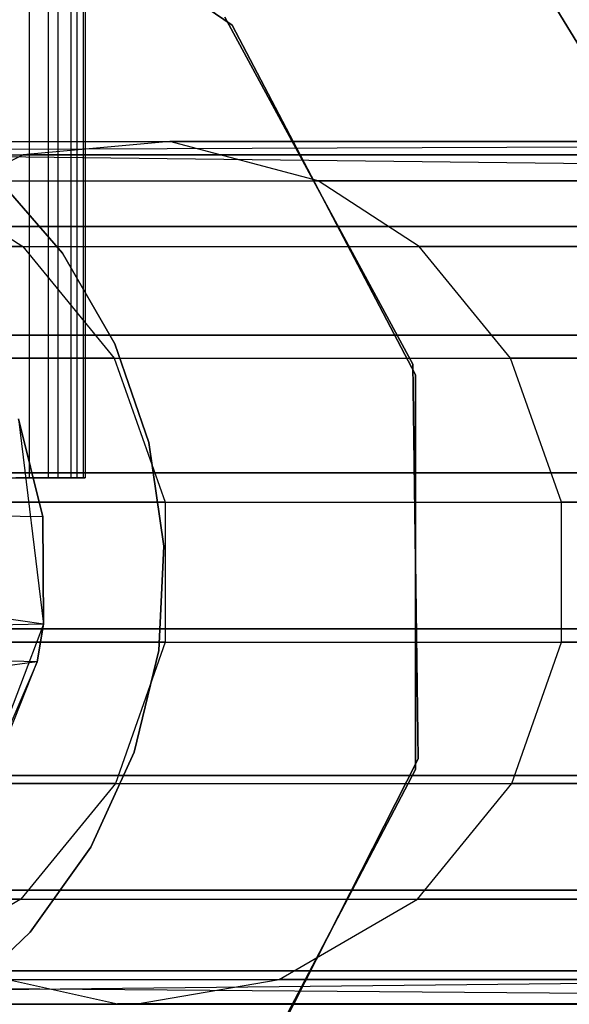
# Model space of a CAD drawing. Extents: x -11.4 to 11.4, y 1.8 to 24.6.
# Tile 77 of 199: x 0.102 to 0.239, y 13.133 to 13.38. Entities that reach past the tile are written whole.
import ezdxf

# ---------------------------------------------------------------- set-up
doc = ezdxf.new("R2010")
doc.units = 0
doc.header["$MEASUREMENT"] = 0
doc.layers.get('0').update_dxf_attribs({"color": 13, "linetype": 'CONTINUOUS'})

# ---------------------------------------------------------------- blocks, each defined once
blk = doc.blocks.new('GRUPUJ_4')
at = {"color": 0}
for p, q in [((11.50857, 11.71446, 6.5561), (11.50857, 11.42312, 6.5561)), ((11.50857, 11.71446, 6.5561), (11.50857, 11.42312, 6.5561)), ((11.5133, 11.71446, 6.45372), (11.5133, 11.42312, 6.45372)), ((11.5133, 11.71446, 6.45372), (11.5133, 11.42312, 6.45372)), ((11.51577, 11.71446, 6.53999), (11.51577, 11.42312, 6.53999)), ((11.51577, 11.71446, 6.53999), (11.51577, 11.42312, 6.53999)), ((11.51898, 11.71446, 6.47043), (11.51898, 11.42312, 6.47043)), ((11.51898, 11.71446, 6.47043), (11.51898, 11.42312, 6.47043)), ((11.52049, 11.71446, 6.52297), (11.52049, 11.42312, 6.52297)), ((11.52049, 11.71446, 6.52297), (11.52049, 11.42312, 6.52297)), ((11.52211, 11.71446, 6.48781), (11.52211, 11.42312, 6.48781)), ((11.52211, 11.71446, 6.48781), (11.52211, 11.42312, 6.48781)), ((11.52262, 11.71446, 6.50545), (11.52262, 11.42312, 6.50545)), ((11.52262, 11.71446, 6.50545), (11.52262, 11.42312, 6.50545)), ((11.55935, 11.53656, 6.28346), (11.47793, 11.59276, 6.28346)), ((11.47793, 11.59276, 6.32283), (11.55935, 11.53656, 6.32283)), ((11.55935, 11.53656, 6.28346), (11.47793, 11.59276, 6.28346)), ((11.47793, 11.59276, 6.32283), (11.55935, 11.53656, 6.32283)), ((11.64933, 11.52629, 6.67717), (11.62978, 11.55843, 6.67717)), ((11.62978, 11.55843, 6.32283), (11.64933, 11.52629, 6.32283)), ((11.64933, 11.52629, 6.67717), (11.62978, 11.55843, 6.67717)), ((11.62978, 11.55843, 6.32283), (11.64933, 11.52629, 6.32283)), ((11.60465, 11.4516, 62.0315), (11.55753, 11.53859, 62.0315)), ((11.55753, 11.53859, 62.06299), (11.60465, 11.4516, 62.06299)), ((11.55753, 11.53859, 62.06299), (11.60465, 11.4516, 62.06299)), ((11.60465, 11.4516, 62.0315), (11.55753, 11.53859, 62.0315)), ((11.55935, 11.53656, 6.28346), (11.55935, 11.53656, 6.32283)), ((11.60532, 11.44896, 6.28346), (11.55935, 11.53656, 6.28346)), ((11.55935, 11.53656, 6.32283), (11.60532, 11.44896, 6.32283)), ((11.55935, 11.53656, 6.28346), (11.55935, 11.53656, 6.32283)), ((11.60532, 11.44896, 6.28346), (11.55935, 11.53656, 6.28346)), ((11.55935, 11.53656, 6.32283), (11.60532, 11.44896, 6.32283)), ((11.13908, 11.50407, 16.34823), (11.99332, 11.50741, 18.00504)), ((11.13908, 11.50407, 16.34823), (11.99332, 11.50741, 18.00504)), ((11.17277, 11.50741, 16.33348), (12.02629, 11.49757, 17.98792)), ((11.17277, 11.50741, 16.33348), (11.99332, 11.50741, 18.00504)), ((11.17277, 11.50741, 16.33348), (11.99332, 11.50741, 18.00504)), ((11.17277, 11.50741, 16.33348), (12.02629, 11.49757, 17.98792)), ((11.44451, 11.50741, 50.20764), (11.54382, 11.50741, 47.22352)), ((11.44451, 11.50741, 50.20764), (11.54382, 11.50741, 47.22352)), ((11.54382, 11.50741, 47.22352), (11.50706, 11.50407, 47.22202)), ((11.54382, 11.50741, 47.22352), (11.50706, 11.50407, 47.22202)), ((11.81674, 11.50741, 42.30466), (11.54382, 11.50741, 47.22352)), ((11.58093, 11.49757, 47.22503), (11.54382, 11.50741, 47.22352)), ((11.81674, 11.50741, 42.30466), (11.54382, 11.50741, 47.22352)), ((11.58093, 11.49757, 47.22503), (11.54382, 11.50741, 47.22352)), ((11.13908, 11.50407, 16.34823), (11.96067, 11.50407, 18.022)), ((11.13908, 11.50407, 16.34823), (11.96067, 11.50407, 18.022)), ((11.40774, 11.50407, 50.20667), (11.50706, 11.50407, 47.22202)), ((11.40774, 11.50407, 50.20667), (11.50706, 11.50407, 47.22202)), ((11.50706, 11.50407, 47.22202), (11.47019, 11.48611, 47.22052)), ((11.50706, 11.50407, 47.22202), (11.47019, 11.48611, 47.22052)), ((11.78005, 11.50407, 42.30203), (11.50706, 11.50407, 47.22202)), ((11.78005, 11.50407, 42.30203), (11.50706, 11.50407, 47.22202)), ((11.49972, 11.49923, 6.67717), (11.51688, 11.47943, 6.67717)), ((11.51688, 11.47943, 6.32283), (11.49972, 11.49923, 6.32283)), ((11.51688, 11.47943, 6.32283), (11.49972, 11.49923, 6.32283)), ((11.49972, 11.49923, 6.67717), (11.51688, 11.47943, 6.67717)), ((11.20681, 11.49757, 16.31857), (12.02629, 11.49757, 17.98792)), ((11.20681, 11.49757, 16.31857), (12.02629, 11.49757, 17.98792)), ((11.48164, 11.49757, 50.20862), (11.50694, 11.48108, 50.20929)), ((11.48164, 11.49757, 50.20862), (11.50694, 11.48108, 50.20929)), ((11.48164, 11.49757, 50.20862), (11.58093, 11.49757, 47.22503)), ((11.48164, 11.49757, 50.20862), (11.58093, 11.49757, 47.22503)), ((11.8538, 11.49757, 42.30733), (11.58093, 11.49757, 47.22503)), ((11.60621, 11.48108, 47.22605), (11.58093, 11.49757, 47.22503)), ((11.8538, 11.49757, 42.30733), (11.58093, 11.49757, 47.22503)), ((11.60621, 11.48108, 47.22605), (11.58093, 11.49757, 47.22503)), ((11.10526, 11.48611, 16.36304), (11.92791, 11.48611, 18.03902)), ((11.10526, 11.48611, 16.36304), (11.92791, 11.48611, 18.03902)), ((11.74324, 11.48611, 42.29938), (11.47019, 11.48611, 47.22052)), ((11.74324, 11.48611, 42.29938), (11.47019, 11.48611, 47.22052)), ((11.22999, 11.48108, 16.30842), (12.04875, 11.48108, 17.97625)), ((11.22999, 11.48108, 16.30842), (12.04875, 11.48108, 17.97625)), ((11.50694, 11.48108, 50.20929), (11.44107, 11.48108, 53.49373)), ((11.50694, 11.48108, 50.20929), (11.44107, 11.48108, 53.49373)), ((11.50694, 11.48108, 50.20929), (11.52981, 11.4531, 50.20989)), ((11.50694, 11.48108, 50.20929), (11.52981, 11.4531, 50.20989)), ((11.50694, 11.48108, 50.20929), (11.60621, 11.48108, 47.22605)), ((11.50694, 11.48108, 50.20929), (11.60621, 11.48108, 47.22605)), ((11.87903, 11.48108, 42.30914), (11.60621, 11.48108, 47.22605)), ((11.62908, 11.4531, 47.22699), (11.60621, 11.48108, 47.22605)), ((11.87903, 11.48108, 42.30914), (11.60621, 11.48108, 47.22605)), ((11.62908, 11.4531, 47.22699), (11.60621, 11.48108, 47.22605)), ((11.51688, 11.47943, 6.67717), (11.52998, 11.45674, 6.67717)), ((11.52998, 11.45674, 6.32283), (11.51688, 11.47943, 6.32283)), ((11.51688, 11.47943, 6.32283), (11.51688, 11.47943, 6.67717)), ((11.51688, 11.47943, 6.32283), (11.51688, 11.47943, 6.67717)), ((11.52998, 11.45674, 6.32283), (11.51688, 11.47943, 6.32283)), ((11.51688, 11.47943, 6.67717), (11.52998, 11.45674, 6.67717)), ((11.08185, 11.45891, 16.37329), (11.90524, 11.45891, 18.0508)), ((11.08185, 11.45891, 16.37329), (11.90524, 11.45891, 18.0508)), ((11.71776, 11.45891, 42.29755), (11.44466, 11.45891, 47.21947)), ((11.71776, 11.45891, 42.29755), (11.44466, 11.45891, 47.21947)), ((11.52998, 11.45674, 6.67717), (11.53855, 11.43199, 6.67717)), ((11.53855, 11.43199, 6.32283), (11.52998, 11.45674, 6.32283)), ((11.52998, 11.45674, 6.32283), (11.52998, 11.45674, 6.67717)), ((11.52998, 11.45674, 6.32283), (11.52998, 11.45674, 6.67717)), ((11.53855, 11.43199, 6.32283), (11.52998, 11.45674, 6.32283)), ((11.52998, 11.45674, 6.67717), (11.53855, 11.43199, 6.67717)), ((11.25095, 11.4531, 16.29924), (12.06906, 11.4531, 17.9657)), ((11.25095, 11.4531, 16.29924), (12.06906, 11.4531, 17.9657)), ((11.52981, 11.4531, 50.20989), (11.46395, 11.4531, 53.49406)), ((11.52981, 11.4531, 50.20989), (11.46395, 11.4531, 53.49406)), ((11.52981, 11.4531, 50.20989), (11.54258, 11.41702, 50.21023)), ((11.52981, 11.4531, 50.20989), (11.62908, 11.4531, 47.22699)), ((11.52981, 11.4531, 50.20989), (11.54258, 11.41702, 50.21023)), ((11.52981, 11.4531, 50.20989), (11.62908, 11.4531, 47.22699)), ((11.60596, 11.35268, 62.0315), (11.60465, 11.4516, 62.0315)), ((11.60465, 11.4516, 62.06299), (11.60596, 11.35268, 62.06299)), ((11.60465, 11.4516, 62.0315), (11.60465, 11.4516, 62.06299)), ((11.60465, 11.4516, 62.06299), (11.60596, 11.35268, 62.06299)), ((11.60465, 11.4516, 62.0315), (11.60465, 11.4516, 62.06299)), ((11.60596, 11.35268, 62.0315), (11.60465, 11.4516, 62.0315)), ((11.90186, 11.4531, 42.31078), (11.62908, 11.4531, 47.22699)), ((11.64184, 11.41702, 47.22751), (11.62908, 11.4531, 47.22699)), ((11.90186, 11.4531, 42.31078), (11.62908, 11.4531, 47.22699)), ((11.64184, 11.41702, 47.22751), (11.62908, 11.4531, 47.22699)), ((11.60532, 11.44896, 6.28346), (11.60532, 11.44896, 6.32283)), ((11.60532, 11.35003, 6.28346), (11.60532, 11.44896, 6.28346)), ((11.60532, 11.44896, 6.32283), (11.60532, 11.35003, 6.32283)), ((11.60532, 11.44896, 6.28346), (11.60532, 11.44896, 6.32283)), ((11.60532, 11.35003, 6.28346), (11.60532, 11.44896, 6.28346)), ((11.60532, 11.44896, 6.32283), (11.60532, 11.35003, 6.32283)), ((11.50587, 11.43789, 5.41936), (11.51202, 11.41334, 6.21138)), ((11.50587, 11.43789, 5.41936), (11.51211, 11.38645, 5.41936)), ((11.51202, 11.41334, 6.21138), (11.50587, 11.43789, 6.21097)), ((11.50587, 11.43789, 5.41936), (11.51202, 11.41334, 6.21138)), ((11.50587, 11.43789, 5.41936), (11.51211, 11.38645, 5.41936)), ((11.51202, 11.41334, 6.21138), (11.50587, 11.43789, 6.21097)), ((11.53855, 11.43199, 6.67717), (11.54227, 11.40605, 6.67717)), ((11.54227, 11.40605, 6.32283), (11.53855, 11.43199, 6.32283)), ((11.53855, 11.43199, 6.32283), (11.53855, 11.43199, 6.67717)), ((11.53855, 11.43199, 6.32283), (11.53855, 11.43199, 6.67717)), ((11.54227, 11.40605, 6.32283), (11.53855, 11.43199, 6.32283)), ((11.53855, 11.43199, 6.67717), (11.54227, 11.40605, 6.67717)), ((11.06825, 11.4244, 16.37925), (11.89205, 11.4244, 18.05764)), ((11.06825, 11.4244, 16.37925), (11.89205, 11.4244, 18.05764)), ((11.70294, 11.4244, 42.29649), (11.42981, 11.4244, 47.21887)), ((11.70294, 11.4244, 42.29649), (11.42981, 11.4244, 47.21887)), ((11.49905, 11.42312, 6.57097), (11.50857, 11.42312, 6.5561)), ((11.49905, 11.42312, 6.57097), (11.50857, 11.42312, 6.5561)), ((11.5133, 11.42312, 6.45372), (11.50519, 11.42312, 6.43804)), ((11.5133, 11.42312, 6.45372), (11.50519, 11.42312, 6.43804)), ((11.50857, 11.42312, 6.5561), (11.51577, 11.42312, 6.53999)), ((11.50857, 11.42312, 6.5561), (11.51577, 11.42312, 6.53999)), ((11.51898, 11.42312, 6.47043), (11.5133, 11.42312, 6.45372)), ((11.51898, 11.42312, 6.47043), (11.5133, 11.42312, 6.45372)), ((11.51577, 11.42312, 6.53999), (11.52049, 11.42312, 6.52297)), ((11.51577, 11.42312, 6.53999), (11.52049, 11.42312, 6.52297)), ((11.52211, 11.42312, 6.48781), (11.51898, 11.42312, 6.47043)), ((11.52211, 11.42312, 6.48781), (11.51898, 11.42312, 6.47043)), ((11.52049, 11.42312, 6.52297), (11.52262, 11.42312, 6.50545)), ((11.52049, 11.42312, 6.52297), (11.52262, 11.42312, 6.50545)), ((11.52262, 11.42312, 6.50545), (11.52211, 11.42312, 6.48781)), ((11.52262, 11.42312, 6.50545), (11.52211, 11.42312, 6.48781)), ((11.26265, 11.41702, 16.29412), (12.0804, 11.41702, 17.95981)), ((11.26265, 11.41702, 16.29412), (12.0804, 11.41702, 17.95981)), ((11.51211, 11.38645, 6.21139), (11.30184, 11.41702, 7.68553)), ((11.51211, 11.38645, 6.21139), (11.30184, 11.41702, 7.68553)), ((11.51202, 11.41334, 6.21138), (11.30184, 11.41702, 7.68553)), ((11.51202, 11.41334, 6.21138), (11.30184, 11.41702, 7.68553)), ((11.54258, 11.41702, 50.21023), (11.47672, 11.41702, 53.49424)), ((11.54258, 11.41702, 50.21023), (11.47672, 11.41702, 53.49424)), ((11.54258, 11.41702, 50.21023), (11.54258, 11.38197, 50.21023)), ((11.54258, 11.41702, 50.21023), (11.54258, 11.38197, 50.21023)), ((11.54258, 11.41702, 50.21023), (11.64184, 11.41702, 47.22751)), ((11.54258, 11.41702, 50.21023), (11.64184, 11.41702, 47.22751)), ((11.9146, 11.41702, 42.3117), (11.64184, 11.41702, 47.22751)), ((11.64184, 11.38197, 47.22751), (11.64184, 11.41702, 47.22751)), ((11.9146, 11.41702, 42.3117), (11.64184, 11.41702, 47.22751)), ((11.64184, 11.38197, 47.22751), (11.64184, 11.41702, 47.22751)), ((11.51202, 11.41334, 6.21138), (11.51211, 11.38645, 5.41936)), ((11.51202, 11.41334, 6.21138), (11.51211, 11.38645, 5.41936)), ((11.51211, 11.38645, 6.21139), (11.51202, 11.41334, 6.21138)), ((11.51211, 11.38645, 6.21139), (11.51202, 11.41334, 6.21138)), ((11.54227, 11.40605, 6.67717), (11.54103, 11.37989, 6.67717)), ((11.54103, 11.37989, 6.32283), (11.54227, 11.40605, 6.32283)), ((11.54103, 11.37989, 6.32283), (11.54227, 11.40605, 6.32283)), ((11.54227, 11.40605, 6.67717), (11.54103, 11.37989, 6.67717)), ((11.54227, 11.40605, 6.32283), (11.54227, 11.40605, 6.67717)), ((11.54227, 11.40605, 6.32283), (11.54227, 11.40605, 6.67717)), ((11.06644, 11.38533, 16.38004), (11.8903, 11.38533, 18.05855)), ((11.06644, 11.38533, 16.38004), (11.8903, 11.38533, 18.05855)), ((11.51211, 11.38645, 6.21139), (11.30184, 11.38197, 7.68553)), ((11.51211, 11.38645, 6.21139), (11.30184, 11.38197, 7.68553)), ((11.70097, 11.38533, 42.29635), (11.42784, 11.38533, 47.21879)), ((11.70097, 11.38533, 42.29635), (11.42784, 11.38533, 47.21879)), ((11.51211, 11.38645, 5.41936), (11.49374, 11.338, 5.41936)), ((11.51211, 11.38645, 5.41936), (11.49374, 11.338, 5.41936)), ((11.51211, 11.38645, 5.41936), (11.51055, 11.37706, 6.21128)), ((11.51055, 11.37706, 6.21128), (11.51211, 11.38645, 6.21139)), ((11.51211, 11.38645, 5.41936), (11.51055, 11.37706, 6.21128)), ((11.51055, 11.37706, 6.21128), (11.51211, 11.38645, 6.21139)), ((11.51211, 11.38645, 6.21139), (11.51211, 11.38645, 5.41936)), ((11.51211, 11.38645, 6.21139), (11.51211, 11.38645, 5.41936)), ((11.26265, 11.38197, 16.29412), (12.0804, 11.38197, 17.95981)), ((11.26265, 11.38197, 16.29412), (12.0804, 11.38197, 17.95981)), ((11.51055, 11.37706, 6.21128), (11.30184, 11.38197, 7.68553)), ((11.51055, 11.37706, 6.21128), (11.30184, 11.38197, 7.68553)), ((11.54258, 11.38197, 50.21023), (11.47672, 11.38197, 53.49424)), ((11.54258, 11.38197, 50.21023), (11.47672, 11.38197, 53.49424)), ((11.54258, 11.38197, 50.21023), (11.53015, 11.3465, 50.20989)), ((11.54258, 11.38197, 50.21023), (11.53015, 11.3465, 50.20989)), ((11.54258, 11.38197, 50.21023), (11.64184, 11.38197, 47.22751)), ((11.54258, 11.38197, 50.21023), (11.64184, 11.38197, 47.22751)), ((11.62942, 11.3465, 47.22701), (11.64184, 11.38197, 47.22751)), ((11.62942, 11.3465, 47.22701), (11.64184, 11.38197, 47.22751)), ((11.9146, 11.38197, 42.3117), (11.64184, 11.38197, 47.22751)), ((11.9146, 11.38197, 42.3117), (11.64184, 11.38197, 47.22751)), ((11.54103, 11.37989, 6.67717), (11.53485, 11.35443, 6.67717)), ((11.53485, 11.35443, 6.32283), (11.54103, 11.37989, 6.32283)), ((11.53485, 11.35443, 6.32283), (11.54103, 11.37989, 6.32283)), ((11.54103, 11.37989, 6.67717), (11.53485, 11.35443, 6.67717)), ((11.54103, 11.37989, 6.32283), (11.54103, 11.37989, 6.67717)), ((11.54103, 11.37989, 6.32283), (11.54103, 11.37989, 6.67717)), ((11.51055, 11.37706, 6.21128), (11.28963, 11.3465, 7.68319)), ((11.51055, 11.37706, 6.21128), (11.28963, 11.3465, 7.68319)), ((11.51055, 11.37706, 6.21128), (11.49374, 11.338, 5.41936)), ((11.51055, 11.37706, 6.21128), (11.49374, 11.338, 5.41936)), ((11.49715, 11.34325, 6.21038), (11.51055, 11.37706, 6.21128)), ((11.49715, 11.34325, 6.21038), (11.51055, 11.37706, 6.21128)), ((11.53485, 11.35443, 6.67717), (11.52397, 11.3306, 6.67717)), ((11.52397, 11.3306, 6.32283), (11.53485, 11.35443, 6.32283)), ((11.52397, 11.3306, 6.32283), (11.53485, 11.35443, 6.32283)), ((11.53485, 11.35443, 6.67717), (11.52397, 11.3306, 6.67717)), ((11.53485, 11.35443, 6.32283), (11.53485, 11.35443, 6.67717)), ((11.53485, 11.35443, 6.32283), (11.53485, 11.35443, 6.67717)), ((11.56114, 11.26449, 62.0315), (11.60596, 11.35268, 62.0315)), ((11.60596, 11.35268, 62.06299), (11.56114, 11.26449, 62.06299)), ((11.60596, 11.35268, 62.06299), (11.56114, 11.26449, 62.06299)), ((11.56114, 11.26449, 62.0315), (11.60596, 11.35268, 62.0315)), ((11.60596, 11.35268, 62.06299), (11.60596, 11.35268, 62.0315)), ((11.60596, 11.35268, 62.06299), (11.60596, 11.35268, 62.0315)), ((11.55935, 11.26244, 6.28346), (11.60532, 11.35003, 6.28346)), ((11.60532, 11.35003, 6.32283), (11.55935, 11.26244, 6.32283)), ((11.55935, 11.26244, 6.28346), (11.60532, 11.35003, 6.28346)), ((11.60532, 11.35003, 6.32283), (11.55935, 11.26244, 6.32283)), ((11.60532, 11.35003, 6.28346), (11.60532, 11.35003, 6.32283)), ((11.60532, 11.35003, 6.28346), (11.60532, 11.35003, 6.32283)), ((11.07728, 11.34851, 16.37529), (11.9008, 11.34851, 18.0531)), ((11.07728, 11.34851, 16.37529), (11.9008, 11.34851, 18.0531)), ((11.71277, 11.34851, 42.2972), (11.43966, 11.34851, 47.21927)), ((11.71277, 11.34851, 42.2972), (11.43966, 11.34851, 47.21927)), ((11.25126, 11.3465, 16.2991), (12.06936, 11.3465, 17.96554)), ((11.25126, 11.3465, 16.2991), (12.06936, 11.3465, 17.96554)), ((11.53015, 11.3465, 50.20989), (11.46429, 11.3465, 53.49406)), ((11.53015, 11.3465, 50.20989), (11.46429, 11.3465, 53.49406)), ((11.53015, 11.3465, 50.20989), (11.5065, 11.31754, 50.20927)), ((11.53015, 11.3465, 50.20989), (11.5065, 11.31754, 50.20927)), ((11.53015, 11.3465, 50.20989), (11.62942, 11.3465, 47.22701)), ((11.53015, 11.3465, 50.20989), (11.62942, 11.3465, 47.22701)), ((11.60578, 11.31754, 47.22604), (11.62942, 11.3465, 47.22701)), ((11.60578, 11.31754, 47.22604), (11.62942, 11.3465, 47.22701)), ((11.9022, 11.3465, 42.31081), (11.62942, 11.3465, 47.22701)), ((11.9022, 11.3465, 42.31081), (11.62942, 11.3465, 47.22701)), ((11.52397, 11.3306, 6.67717), (11.50877, 11.30926, 6.67717)), ((11.50877, 11.30926, 6.32283), (11.52397, 11.3306, 6.32283)), ((11.50877, 11.30926, 6.32283), (11.52397, 11.3306, 6.32283)), ((11.52397, 11.3306, 6.67717), (11.50877, 11.30926, 6.67717)), ((11.52397, 11.3306, 6.32283), (11.52397, 11.3306, 6.67717)), ((11.52397, 11.3306, 6.32283), (11.52397, 11.3306, 6.67717)), ((11.09765, 11.31979, 16.36637), (11.92054, 11.31979, 18.04285)), ((11.09765, 11.31979, 16.36637), (11.92054, 11.31979, 18.04285)), ((11.73495, 11.31979, 42.29879), (11.46188, 11.31979, 47.22018)), ((11.73495, 11.31979, 42.29879), (11.46188, 11.31979, 47.22018)), ((11.22959, 11.31754, 16.3086), (12.04836, 11.31754, 17.97645)), ((11.22959, 11.31754, 16.3086), (12.04836, 11.31754, 17.97645)), ((11.5065, 11.31754, 50.20927), (11.44063, 11.31754, 53.49372)), ((11.5065, 11.31754, 50.20927), (11.44063, 11.31754, 53.49372)), ((11.5065, 11.31754, 50.20927), (11.47188, 11.29743, 50.20836)), ((11.5065, 11.31754, 50.20927), (11.47188, 11.29743, 50.20836)), ((11.5065, 11.31754, 50.20927), (11.60578, 11.31754, 47.22604)), ((11.5065, 11.31754, 50.20927), (11.60578, 11.31754, 47.22604)), ((11.57117, 11.29743, 47.22463), (11.60578, 11.31754, 47.22604)), ((11.57117, 11.29743, 47.22463), (11.60578, 11.31754, 47.22604)), ((11.8786, 11.31754, 42.30911), (11.60578, 11.31754, 47.22604)), ((11.8786, 11.31754, 42.30911), (11.60578, 11.31754, 47.22604)), ((11.50877, 11.30926, 6.67717), (11.48981, 11.29118, 6.67717)), ((11.48981, 11.29118, 6.32283), (11.50877, 11.30926, 6.32283)), ((11.48981, 11.29118, 6.32283), (11.50877, 11.30926, 6.32283)), ((11.50877, 11.30926, 6.67717), (11.48981, 11.29118, 6.67717)), ((11.50877, 11.30926, 6.32283), (11.50877, 11.30926, 6.67717)), ((11.50877, 11.30926, 6.32283), (11.50877, 11.30926, 6.67717)), ((11.12646, 11.29963, 16.35375), (11.94845, 11.29963, 18.02835)), ((11.12646, 11.29963, 16.35375), (11.94845, 11.29963, 18.02835)), ((11.16072, 11.29132, 16.33875), (11.94845, 11.29963, 18.02835)), ((11.16072, 11.29132, 16.33875), (11.94845, 11.29963, 18.02835)), ((11.76632, 11.29963, 42.30105), (11.49331, 11.29963, 47.22145)), ((11.49331, 11.29963, 47.22145), (11.53067, 11.29132, 47.22298)), ((11.76632, 11.29963, 42.30105), (11.49331, 11.29963, 47.22145)), ((11.49331, 11.29963, 47.22145), (11.53067, 11.29132, 47.22298)), ((11.98557, 11.29123, 18.00907), (11.19786, 11.29743, 16.32249)), ((11.19786, 11.29743, 16.32249), (12.01762, 11.29743, 17.99242)), ((11.98557, 11.29123, 18.00907), (11.19786, 11.29743, 16.32249)), ((11.19786, 11.29743, 16.32249), (12.01762, 11.29743, 17.99242)), ((11.47188, 11.29743, 50.20836), (11.57117, 11.29743, 47.22463)), ((11.47188, 11.29743, 50.20836), (11.57117, 11.29743, 47.22463)), ((11.53509, 11.29123, 47.22316), (11.57117, 11.29743, 47.22463)), ((11.53509, 11.29123, 47.22316), (11.57117, 11.29743, 47.22463)), ((11.84405, 11.29743, 42.30663), (11.57117, 11.29743, 47.22463)), ((11.84405, 11.29743, 42.30663), (11.57117, 11.29743, 47.22463)), ((11.16072, 11.29132, 16.33875), (11.98165, 11.29132, 18.01111)), ((11.16072, 11.29132, 16.33875), (11.98165, 11.29132, 18.01111)), ((11.16477, 11.29123, 16.33698), (11.98165, 11.29132, 18.01111)), ((11.16477, 11.29123, 16.33698), (11.98165, 11.29132, 18.01111)), ((11.16477, 11.29123, 16.33698), (11.98557, 11.29123, 18.00907)), ((11.16477, 11.29123, 16.33698), (11.98557, 11.29123, 18.00907)), ((11.43136, 11.29132, 50.20729), (11.53067, 11.29132, 47.22298)), ((11.43136, 11.29132, 50.20729), (11.53067, 11.29132, 47.22298)), ((11.43578, 11.29123, 50.20741), (11.53509, 11.29123, 47.22316)), ((11.43578, 11.29123, 50.20741), (11.53509, 11.29123, 47.22316)), ((11.80363, 11.29132, 42.30372), (11.53067, 11.29132, 47.22298)), ((11.80363, 11.29132, 42.30372), (11.53067, 11.29132, 47.22298)), ((11.80804, 11.29123, 42.30404), (11.53509, 11.29123, 47.22316)), ((11.80804, 11.29123, 42.30404), (11.53509, 11.29123, 47.22316))]:
    blk.add_line(p, q, dxfattribs=at)
blk = doc.blocks.new('SATELLITE_M_ZWIS-11230-112')
at = {"color": 0}
blk.add_blockref('GRUPUJ_4', (-11.40464, 1.84184, 0.62927), dxfattribs=at)

msp = doc.modelspace()

# ---------------------------------------------------------------- block references
at = {"color": 0}
msp.add_blockref('SATELLITE_M_ZWIS-11230-112', (0, 0), dxfattribs=at)

doc.saveas('drawing.dxf')
